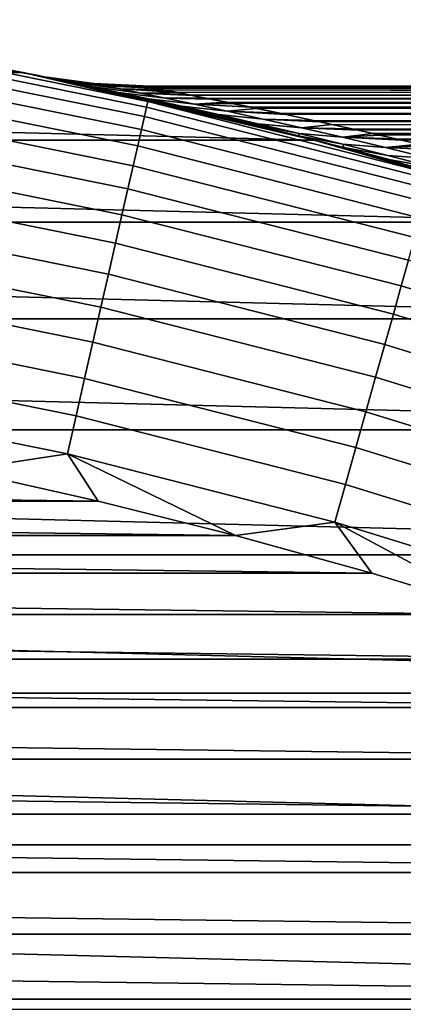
# Model space of a CAD drawing. Header units: metres. Extents: x -22 to 95, y -240 to 22.
# Tile 124 of 180: x 4.42 to 5.85, y 18.08 to 21.75. Entities that reach past the tile are written whole.
import ezdxf

# ---------------------------------------------------------------- set-up
doc = ezdxf.new("R2010")
doc.units = ezdxf.units.M
doc.layers.add('solid_10_151_013_XXX', color=7, linetype='CONTINUOUS')

msp = doc.modelspace()

# ---------------------------------------------------------------- linework, layer by layer
at = {"layer": 'solid_10_151_013_XXX'}
for points in [[(-4.428181, 21.549734), (-3.331645, 21.746273), (4.428181, 21.549734)], [(-3.331645, 21.746273), (3.331645, 21.746273), (4.428181, 21.549734)], [(3.331412, 21.746304, 133.5), (4.428568, 21.549658, 133.5), (4.468869, 21.541338, 84.122108), (3.331645, 21.746273)], [(3.819006, 21.658657, 133.647018), (4.428568, 21.549658, 133.5), (3.331412, 21.746304, 133.5)], [(3.331645, 21.746273), (4.469007, 21.541309, 83.891487), (4.478918, 21.539249, 83.659279), (4.428181, 21.549734)], [(3.331645, 21.746273), (4.468869, 21.541338, 84.122108), (4.469007, 21.541309, 83.891487)], [(4.893853, 21.441372, 133.647018), (3.819006, 21.658657, 133.647018), (3.81525, 21.637358, 133.792786), (4.88904, 21.420286, 133.792786)], [(4.893853, 21.441372, 133.647018), (4.428568, 21.549658, 133.5), (3.819006, 21.658657, 133.647018)], [(4.88904, 21.420286, 133.792786), (3.81525, 21.637358, 133.792786), (3.809029, 21.602077, 133.935715), (4.881069, 21.385361, 133.935715)], [(4.881069, 21.385361, 133.935715), (3.809029, 21.602077, 133.935715), (3.800403, 21.553158, 134.074432), (4.870015, 21.336931, 134.074432)], [(-5.514165, 21.297737), (-4.428181, 21.549734), (5.514165, 21.297737)], [(-4.428181, 21.549734), (4.428181, 21.549734), (5.514165, 21.297737)], [(4.870015, 21.336931, 134.074432), (3.800403, 21.553158, 134.074432), (3.789455, 21.49107, 134.207611), (4.855986, 21.275465, 134.207611)], [(5.61298, 21.271917, 80.292664), (5.514165, 21.297737), (4.428181, 21.549734), (5.507226, 21.299541, 80.486229)], [(5.408382, 21.324854, 80.674141), (5.507226, 21.299541, 80.486229), (4.428181, 21.549734)], [(5.315878, 21.348101, 80.856766), (5.408382, 21.324854, 80.674141), (4.428181, 21.549734)], [(5.292624, 21.353878, 80.90377), (5.315878, 21.348101, 80.856766), (4.428181, 21.549734)], [(5.229204, 21.369497, 81.034431), (5.292624, 21.353878, 80.90377), (4.428181, 21.549734)], [(5.148818, 21.389008, 81.206856), (5.229204, 21.369497, 81.034431), (4.428181, 21.549734)], [(5.074382, 21.40679, 81.37426), (5.148818, 21.389008, 81.206856), (4.428181, 21.549734)], [(5.005247, 21.423059, 81.537064), (5.074382, 21.40679, 81.37426), (4.428181, 21.549734)], [(4.941442, 21.437866, 81.695213), (5.005247, 21.423059, 81.537064), (4.428181, 21.549734)], [(4.883176, 21.451214, 81.84861), (4.941442, 21.437866, 81.695213), (4.428181, 21.549734)], [(4.780448, 21.47434, 82.143066), (4.883176, 21.451214, 81.84861), (4.428181, 21.549734)], [(4.695744, 21.493021, 82.421165), (4.780448, 21.47434, 82.143066), (4.428181, 21.549734)], [(4.626346, 21.508066, 82.686417), (4.695744, 21.493021, 82.421165), (4.428181, 21.549734)], [(4.571617, 21.519766, 82.939827), (4.626346, 21.508066, 82.686417), (4.428181, 21.549734)], [(4.529355, 21.5287, 83.185501), (4.571617, 21.519766, 82.939827), (4.428181, 21.549734)], [(4.498877, 21.535089, 83.424667), (4.529355, 21.5287, 83.185501), (4.428181, 21.549734)], [(4.478918, 21.539249, 83.659279), (4.498877, 21.535089, 83.424667), (4.428181, 21.549734)], [(4.428568, 21.549658, 133.5), (5.514356, 21.297697, 133.5), (4.479059, 21.539221, 84.353981), (4.468869, 21.541338, 84.122108)], [(4.893853, 21.441372, 133.647018), (5.514356, 21.297697, 133.5), (4.428568, 21.549658, 133.5)], [(4.508856, 21.533545, 84.000336), (4.469007, 21.541309, 83.891487), (4.468869, 21.541338, 84.122108)], [(4.520302, 21.531137, 84.325172), (4.468869, 21.541338, 84.122108), (4.479059, 21.539221, 84.353981)], [(4.520302, 21.531137, 84.325172), (4.508856, 21.533545, 84.000336), (4.468869, 21.541338, 84.122108)], [(4.52097, 21.531086, 83.675247), (4.478918, 21.539249, 83.659279), (4.469007, 21.541309, 83.891487)], [(4.508856, 21.533545, 84.000336), (4.52097, 21.531086, 83.675247), (4.469007, 21.541309, 83.891487)], [(4.52097, 21.531086, 83.675247), (4.555782, 21.523851, 83.352142), (4.498877, 21.535089, 83.424667), (4.478918, 21.539249, 83.659279)], [(5.514356, 21.297697, 133.5), (4.499774, 21.534903, 84.588127), (4.479059, 21.539221, 84.353981)], [(4.520302, 21.531137, 84.325172), (4.479059, 21.539221, 84.353981), (4.499774, 21.534903, 84.588127)], [(4.555782, 21.523851, 83.352142), (4.529355, 21.5287, 83.185501), (4.498877, 21.535089, 83.424667)], [(5.514356, 21.297697, 133.5), (4.531407, 21.528269, 84.827301), (4.499774, 21.534903, 84.588127)], [(4.555533, 21.52387, 84.64769), (4.499774, 21.534903, 84.588127), (4.531407, 21.528269, 84.827301)], [(4.555533, 21.52387, 84.64769), (4.520302, 21.531137, 84.325172), (4.499774, 21.534903, 84.588127)], [(4.691985, 21.508244, 84.000275), (4.703655, 21.505957, 83.687805), (4.52097, 21.531086, 83.675247), (4.508856, 21.533545, 84.000336)], [(4.703074, 21.50601, 84.312553), (4.691985, 21.508244, 84.000275), (4.508856, 21.533545, 84.000336), (4.520302, 21.531137, 84.325172)], [(4.737121, 21.49925, 84.622932), (4.703074, 21.50601, 84.312553), (4.520302, 21.531137, 84.325172), (4.555533, 21.52387, 84.64769)], [(4.703655, 21.505957, 83.687805), (4.737314, 21.499233, 83.376984), (4.555782, 21.523851, 83.352142), (4.52097, 21.531086, 83.675247)], [(4.612428, 21.51199, 83.033295), (4.571617, 21.519766, 82.939827), (4.529355, 21.5287, 83.185501)], [(4.555782, 21.523851, 83.352142), (4.612428, 21.51199, 83.033295), (4.529355, 21.5287, 83.185501)], [(5.514356, 21.297697, 133.5), (4.574786, 21.519093, 85.07341), (4.531407, 21.528269, 84.827301)], [(4.612813, 21.511959, 84.966415), (4.531407, 21.528269, 84.827301), (4.574786, 21.519093, 85.07341)], [(4.612813, 21.511959, 84.966415), (4.555533, 21.52387, 84.64769), (4.531407, 21.528269, 84.827301)], [(4.792548, 21.488146, 84.930168), (4.737121, 21.49925, 84.622932), (4.555533, 21.52387, 84.64769), (4.612813, 21.511959, 84.966415)], [(4.737314, 21.499233, 83.376984), (4.792184, 21.48818, 83.069656), (4.612428, 21.51199, 83.033295), (4.555782, 21.523851, 83.352142)], [(4.689553, 21.495718, 82.720299), (4.626346, 21.508066, 82.686417), (4.571617, 21.519766, 82.939827)], [(4.612428, 21.51199, 83.033295), (4.689553, 21.495718, 82.720299), (4.571617, 21.519766, 82.939827)], [(5.514356, 21.297697, 133.5), (4.630262, 21.507223, 85.327965), (4.574786, 21.519093, 85.07341)], [(4.690033, 21.495672, 85.279968), (4.574786, 21.519093, 85.07341), (4.630262, 21.507223, 85.327965)], [(4.690033, 21.495672, 85.279968), (4.612813, 21.511959, 84.966415), (4.574786, 21.519093, 85.07341)], [(4.792184, 21.48818, 83.069656), (4.867026, 21.472971, 82.767166), (4.689553, 21.495718, 82.720299), (4.612428, 21.51199, 83.033295)], [(4.867441, 21.472925, 85.233101), (4.792548, 21.488146, 84.930168), (4.612813, 21.511959, 84.966415), (4.690033, 21.495672, 85.279968)], [(4.855986, 21.275465, 134.207611), (3.789455, 21.49107, 134.207611), (3.776291, 21.416412, 134.333969), (4.839117, 21.201557, 134.333969)], [(4.689553, 21.495718, 82.720299), (4.784895, 21.475338, 82.413628), (4.695744, 21.493021, 82.421165), (4.626346, 21.508066, 82.686417)], [(5.514356, 21.297697, 133.5), (4.699998, 21.492092, 85.593475), (4.630262, 21.507223, 85.327965)], [(4.785089, 21.475304, 85.587006), (4.690033, 21.495672, 85.279968), (4.630262, 21.507223, 85.327965), (4.699998, 21.492092, 85.593475)], [(4.867026, 21.472971, 82.767166), (4.959743, 21.453852, 82.469963), (4.784895, 21.475338, 82.413628), (4.689553, 21.495718, 82.720299)], [(4.959891, 21.453825, 85.530594), (4.867441, 21.472925, 85.233101), (4.690033, 21.495672, 85.279968), (4.785089, 21.475304, 85.587006)], [(4.691985, 21.508244, 84.000275), (4.703074, 21.50601, 84.312553), (4.883918, 21.498003, 84.292992), (4.875038, 21.499708, 84.111885)], [(4.691985, 21.508244, 84.000275), (4.875038, 21.499708, 84.111885), (4.87432, 21.499891, 83.931732)], [(4.703655, 21.505957, 83.687805), (4.691985, 21.508244, 84.000275), (4.87432, 21.499891, 83.931732), (4.88148, 21.498554, 83.750595)], [(4.896092, 21.451155, 82.113625), (4.780448, 21.47434, 82.143066), (4.695744, 21.493021, 82.421165), (4.784895, 21.475338, 82.413628)], [(5.514356, 21.297697, 133.5), (4.784647, 21.473406, 85.870766), (4.699998, 21.492092, 85.593475)], [(4.895934, 21.451149, 85.886787), (4.785089, 21.475304, 85.587006), (4.699998, 21.492092, 85.593475), (4.784647, 21.473406, 85.870766)], [(4.737121, 21.49925, 84.622932), (4.901051, 21.494743, 84.47541), (4.883918, 21.498003, 84.292992), (4.703074, 21.50601, 84.312553)], [(4.703655, 21.505957, 83.687805), (4.88148, 21.498554, 83.750595), (4.896616, 21.495663, 83.568176)], [(4.703655, 21.505957, 83.687805), (4.896616, 21.495663, 83.568176), (4.920107, 21.491138, 83.382782), (4.737314, 21.499233, 83.376984)], [(4.737121, 21.49925, 84.622932), (4.792548, 21.488146, 84.930168), (4.961675, 21.483145, 84.851181), (4.926851, 21.489828, 84.661278)], [(4.737121, 21.49925, 84.622932), (4.926851, 21.489828, 84.661278), (4.901051, 21.494743, 84.47541)], [(4.792184, 21.48818, 83.069656), (4.737314, 21.499233, 83.376984), (4.920107, 21.491138, 83.382782), (4.952406, 21.48488, 83.193848)], [(5.020798, 21.423466, 81.82061), (4.883176, 21.451214, 81.84861), (4.780448, 21.47434, 82.143066), (4.896092, 21.451155, 82.113625)], [(5.514356, 21.297697, 133.5), (4.887316, 21.450272, 86.163452), (4.784647, 21.473406, 85.870766)], [(5.020617, 21.423466, 86.179543), (4.895934, 21.451149, 85.886787), (4.784647, 21.473406, 85.870766), (4.887316, 21.450272, 86.163452)], [(4.959743, 21.453852, 82.469963), (5.068148, 21.431082, 82.178375), (4.896092, 21.451155, 82.113625), (4.784895, 21.475338, 82.413628)], [(5.068006, 21.431082, 85.821983), (4.959891, 21.453825, 85.530594), (4.785089, 21.475304, 85.587006), (4.895934, 21.451149, 85.886787)], [(4.792184, 21.48818, 83.069656), (4.952406, 21.48488, 83.193848), (4.994295, 21.476736, 83.000099)], [(4.792184, 21.48818, 83.069656), (4.994295, 21.476736, 83.000099), (5.046819, 21.466473, 82.799767), (4.867026, 21.472971, 82.767166)], [(4.792548, 21.488146, 84.930168), (5.006146, 21.474499, 85.046867), (4.961675, 21.483145, 84.851181)], [(4.867441, 21.472925, 85.233101), (5.006146, 21.474499, 85.046867), (4.792548, 21.488146, 84.930168)], [(4.867441, 21.472925, 85.233101), (5.061215, 21.46368, 85.249168), (5.006146, 21.474499, 85.046867)], [(4.87432, 21.499891, 83.931732), (4.875038, 21.499708, 84.111885), (38, 21.49288, 83.446671)], [(4.88148, 21.498554, 83.750595), (4.87432, 21.499891, 83.931732), (38, 21.49288, 83.446671)], [(4.875038, 21.499708, 84.111885), (4.883918, 21.498003, 84.292992), (38, 21.49288, 83.446671)], [(4.896616, 21.495663, 83.568176), (4.88148, 21.498554, 83.750595), (38, 21.49288, 83.446671)], [(4.883918, 21.498003, 84.292992), (4.901051, 21.494743, 84.47541), (38, 21.49288, 83.446671)], [(4.920107, 21.491138, 83.382782), (4.896616, 21.495663, 83.568176), (38, 21.49288, 83.446671)], [(4.926851, 21.489828, 84.661278), (38, 21.49288, 84.553329), (38, 21.49288, 83.446671), (4.901051, 21.494743, 84.47541)], [(4.952406, 21.48488, 83.193848), (4.920107, 21.491138, 83.382782), (38, 21.49288, 83.446671), (38, 21.435877, 82.340897)], [(4.926851, 21.489828, 84.661278), (4.961675, 21.483145, 84.851181), (38, 21.49288, 84.553329)], [(4.994295, 21.476736, 83.000099), (4.952406, 21.48488, 83.193848), (38, 21.435877, 82.340897)], [(4.961675, 21.483145, 84.851181), (5.006146, 21.474499, 85.046867), (38, 21.49288, 84.553329)], [(5.046819, 21.466473, 82.799767), (4.994295, 21.476736, 83.000099), (38, 21.435877, 82.340897)], [(5.006146, 21.474499, 85.046867), (5.061215, 21.46368, 85.249168), (38, 21.49288, 84.553329)], [(5.061215, 21.46368, 85.249168), (5.127519, 21.450447, 85.45887), (38, 21.49288, 84.553329)], [(5.206871, 21.434441, 85.677719), (38, 21.435877, 85.659103), (38, 21.49288, 84.553329), (5.127519, 21.450447, 85.45887)], [(4.959743, 21.453852, 82.469963), (4.867026, 21.472971, 82.767166), (5.046819, 21.466473, 82.799767), (5.110701, 21.453804, 82.591362)], [(4.867441, 21.472925, 85.233101), (4.959891, 21.453825, 85.530594), (5.127519, 21.450447, 85.45887), (5.061215, 21.46368, 85.249168)], [(5.020798, 21.423466, 81.82061), (4.941442, 21.437866, 81.695213), (4.883176, 21.451214, 81.84861)], [(5.514356, 21.297697, 133.5), (4.945544, 21.436922, 86.315712), (4.887316, 21.450272, 86.163452)], [(5.020617, 21.423466, 86.179543), (4.887316, 21.450272, 86.163452), (4.945544, 21.436922, 86.315712)], [(5.956534, 21.17078, 133.647018), (4.893853, 21.441372, 133.647018), (4.88904, 21.420286, 133.792786), (5.950676, 21.149961, 133.792786)], [(5.956534, 21.17078, 133.647018), (5.514356, 21.297697, 133.5), (4.893853, 21.441372, 133.647018)], [(5.189923, 21.404917, 86.107414), (5.068006, 21.431082, 85.821983), (4.895934, 21.451149, 85.886787), (5.020617, 21.423466, 86.179543)], [(5.068148, 21.431082, 82.178375), (5.190061, 21.404917, 81.892731), (5.020798, 21.423466, 81.82061), (4.896092, 21.451155, 82.113625)], [(5.020798, 21.423466, 81.82061), (5.157053, 21.392529, 81.534546), (5.005247, 21.423059, 81.537064), (4.941442, 21.437866, 81.695213)], [(5.514356, 21.297697, 133.5), (5.009326, 21.422106, 86.472939), (4.945544, 21.436922, 86.315712)], [(5.15719, 21.3925, 86.465614), (5.020617, 21.423466, 86.179543), (4.945544, 21.436922, 86.315712), (5.009326, 21.422106, 86.472939)], [(5.068148, 21.431082, 82.178375), (4.959743, 21.453852, 82.469963), (5.110701, 21.453804, 82.591362), (5.187934, 21.438328, 82.372704)], [(5.068006, 21.431082, 85.821983), (5.206871, 21.434441, 85.677719), (5.127519, 21.450447, 85.45887), (4.959891, 21.453825, 85.530594)], [(5.110701, 21.453804, 82.591362), (5.046819, 21.466473, 82.799767), (38, 21.435877, 82.340897)], [(5.068148, 21.431082, 82.178375), (5.187934, 21.438328, 82.372704), (5.279123, 21.419647, 82.142921)], [(5.187934, 21.438328, 82.372704), (5.110701, 21.453804, 82.591362), (38, 21.435877, 82.340897)], [(5.279123, 21.419647, 82.142921), (5.187934, 21.438328, 82.372704), (38, 21.435877, 82.340897)], [(4.839117, 21.201557, 134.333969), (3.776291, 21.416412, 134.333969), (3.761038, 21.329906, 134.452271), (4.819571, 21.115919, 134.452271)], [(5.950676, 21.149961, 133.792786), (4.88904, 21.420286, 133.792786), (4.881069, 21.385361, 133.935715), (5.940974, 21.115477, 133.935715)], [(5.157053, 21.392529, 81.534546), (5.074382, 21.40679, 81.37426), (5.005247, 21.423059, 81.537064)], [(5.514356, 21.297697, 133.5), (5.078442, 21.405827, 86.635056), (5.009326, 21.422106, 86.472939)], [(5.15719, 21.3925, 86.465614), (5.009326, 21.422106, 86.472939), (5.078442, 21.405827, 86.635056)], [(5.323784, 21.375538, 86.387123), (5.189923, 21.404917, 86.107414), (5.020617, 21.423466, 86.179543), (5.15719, 21.3925, 86.465614)], [(5.190061, 21.404917, 81.892731), (5.323633, 21.375568, 81.613052), (5.157053, 21.392529, 81.534546), (5.020798, 21.423466, 81.82061)], [(5.189923, 21.404917, 86.107414), (5.299789, 21.415331, 85.906212), (5.206871, 21.434441, 85.677719), (5.068006, 21.431082, 85.821983)], [(5.068148, 21.431082, 82.178375), (5.279123, 21.419647, 82.142921), (5.386782, 21.397232, 81.900368), (5.190061, 21.404917, 81.892731)], [(5.157053, 21.392529, 81.534546), (5.303397, 21.358526, 81.254944), (5.148818, 21.389008, 81.206856), (5.074382, 21.40679, 81.37426)], [(5.514356, 21.297697, 133.5), (5.15287, 21.388033, 86.801926), (5.078442, 21.405827, 86.635056)], [(5.303712, 21.358479, 86.745316), (5.15719, 21.3925, 86.465614), (5.078442, 21.405827, 86.635056), (5.15287, 21.388033, 86.801926)], [(5.189923, 21.404917, 86.107414), (5.408753, 21.392563, 86.146675), (5.299789, 21.415331, 85.906212)], [(5.189923, 21.404917, 86.107414), (5.323784, 21.375538, 86.387123), (5.534157, 21.36569, 86.399429), (5.408753, 21.392563, 86.146675)], [(5.190061, 21.404917, 81.892731), (5.386782, 21.397232, 81.900368), (5.511317, 21.370611, 81.644791), (5.323633, 21.375568, 81.613052)], [(5.206871, 21.434441, 85.677719), (5.299789, 21.415331, 85.906212), (38, 21.435877, 85.659103)], [(5.386782, 21.397232, 81.900368), (5.279123, 21.419647, 82.142921), (38, 21.435877, 82.340897), (38, 21.321995, 81.23912)], [(5.299789, 21.415331, 85.906212), (5.408753, 21.392563, 86.146675), (38, 21.435877, 85.659103)], [(5.408753, 21.392563, 86.146675), (5.534157, 21.36569, 86.399429), (38, 21.435877, 85.659103)], [(5.534157, 21.36569, 86.399429), (5.678364, 21.334038, 86.666245), (38, 21.435877, 85.659103)], [(5.757469, 21.316256, 86.804863), (38, 21.321995, 86.76088), (38, 21.435877, 85.659103), (5.678364, 21.334038, 86.666245)], [(5.940974, 21.115477, 133.935715), (4.881069, 21.385361, 133.935715), (4.870015, 21.336931, 134.074432), (5.92752, 21.067657, 134.074432)], [(5.458394, 21.32163, 80.981277), (5.229204, 21.369497, 81.034431), (5.148818, 21.389008, 81.206856), (5.303397, 21.358526, 81.254944)], [(5.514356, 21.297697, 133.5), (5.23329, 21.368498, 86.973969), (5.15287, 21.388033, 86.801926)], [(5.303712, 21.358479, 86.745316), (5.15287, 21.388033, 86.801926), (5.23329, 21.368498, 86.973969)], [(5.323633, 21.375568, 81.613052), (5.467431, 21.343197, 81.338959), (5.303397, 21.358526, 81.254944), (5.157053, 21.392529, 81.534546)], [(5.467733, 21.343147, 86.661308), (5.323784, 21.375538, 86.387123), (5.15719, 21.3925, 86.465614), (5.303712, 21.358479, 86.745316)], [(5.458394, 21.32163, 80.981277), (5.292624, 21.353878, 80.90377), (5.229204, 21.369497, 81.034431)], [(5.514356, 21.297697, 133.5), (5.292827, 21.353828, 87.096451), (5.23329, 21.368498, 86.973969)], [(5.458577, 21.321589, 87.019043), (5.303712, 21.358479, 86.745316), (5.23329, 21.368498, 86.973969), (5.292827, 21.353828, 87.096451)], [(5.467431, 21.343197, 81.338959), (5.323633, 21.375568, 81.613052), (5.511317, 21.370611, 81.644791), (5.580781, 21.355539, 81.511833)], [(5.323784, 21.375538, 86.387123), (5.467733, 21.343147, 86.661308), (5.678364, 21.334038, 86.666245), (5.534157, 21.36569, 86.399429)], [(5.511317, 21.370611, 81.644791), (5.386782, 21.397232, 81.900368), (38, 21.321995, 81.23912)], [(5.580781, 21.355539, 81.511833), (5.511317, 21.370611, 81.644791), (38, 21.321995, 81.23912)], [(4.819571, 21.115919, 134.452271), (3.761038, 21.329906, 134.452271), (3.743843, 21.232388, 134.561386), (4.797536, 21.019379, 134.561386)], [(5.92752, 21.067657, 134.074432), (4.870015, 21.336931, 134.074432), (4.855986, 21.275465, 134.207611), (5.910444, 21.006968, 134.207611)], [(5.458394, 21.32163, 80.981277), (5.455658, 21.312958, 80.63253), (5.315878, 21.348101, 80.856766), (5.292624, 21.353878, 80.90377)], [(5.514356, 21.297697, 133.5), (5.320081, 21.347054, 87.151474), (5.292827, 21.353828, 87.096451)], [(5.458577, 21.321589, 87.019043), (5.292827, 21.353828, 87.096451), (5.320081, 21.347054, 87.151474), (5.455782, 21.312914, 87.367805)], [(5.467431, 21.343197, 81.338959), (5.620046, 21.307951, 81.070045), (5.458394, 21.32163, 80.981277), (5.303397, 21.358526, 81.254944)], [(5.620217, 21.307911, 86.930275), (5.467733, 21.343147, 86.661308), (5.303712, 21.358479, 86.745316), (5.458577, 21.321589, 87.019043)], [(5.455658, 21.312958, 80.63253), (5.408382, 21.324854, 80.674141), (5.315878, 21.348101, 80.856766)], [(5.514356, 21.297697, 133.5), (5.412786, 21.323736, 87.33419), (5.320081, 21.347054, 87.151474)], [(5.455782, 21.312914, 87.367805), (5.320081, 21.347054, 87.151474), (5.412786, 21.323736, 87.33419)], [(5.467431, 21.343197, 81.338959), (5.580781, 21.355539, 81.511833), (5.654968, 21.339214, 81.375511)], [(5.620046, 21.307951, 81.070045), (5.467431, 21.343197, 81.338959), (5.654968, 21.339214, 81.375511), (5.733916, 21.321566, 81.235786)], [(5.467733, 21.343147, 86.661308), (5.620217, 21.307911, 86.930275), (5.757469, 21.316256, 86.804863), (5.678364, 21.334038, 86.666245)], [(5.654968, 21.339214, 81.375511), (5.580781, 21.355539, 81.511833), (38, 21.321995, 81.23912)], [(5.733916, 21.321566, 81.235786), (5.654968, 21.339214, 81.375511), (38, 21.321995, 81.23912)], [(-6.586304, 20.990967), (-5.514165, 21.297737), (6.586304, 20.990967)], [(-5.514165, 21.297737), (5.514165, 21.297737), (6.586304, 20.990967)], [(5.455658, 21.312958, 80.63253), (5.507226, 21.299541, 80.486229), (5.408382, 21.324854, 80.674141)], [(5.514356, 21.297697, 133.5), (5.511846, 21.298346, 87.522278), (5.412786, 21.323736, 87.33419)], [(5.455782, 21.312914, 87.367805), (5.412786, 21.323736, 87.33419), (5.511846, 21.298346, 87.522278)], [(5.458394, 21.32163, 80.981277), (5.620629, 21.28199, 80.713036), (5.455658, 21.312958, 80.63253)], [(5.620629, 21.28199, 80.713036), (5.624369, 21.269514, 80.367424), (5.507226, 21.299541, 80.486229), (5.455658, 21.312958, 80.63253)], [(5.455782, 21.312914, 87.367805), (5.62075, 21.28195, 87.287285), (5.458577, 21.321589, 87.019043)], [(5.62075, 21.28195, 87.287285), (5.455782, 21.312914, 87.367805), (5.511846, 21.298346, 87.522278), (5.624578, 21.269464, 87.632858)], [(5.620046, 21.307951, 81.070045), (5.780087, 21.269972, 80.805908), (5.620629, 21.28199, 80.713036), (5.458394, 21.32163, 80.981277)], [(5.780203, 21.269936, 87.194405), (5.620217, 21.307911, 86.930275), (5.458577, 21.321589, 87.019043), (5.62075, 21.28195, 87.287285)], [(5.624369, 21.269514, 80.367424), (5.61298, 21.271917, 80.292664), (5.507226, 21.299541, 80.486229)], [(5.514356, 21.297697, 133.5), (5.617767, 21.270653, 87.715912), (5.511846, 21.298346, 87.522278)], [(5.624578, 21.269464, 87.632858), (5.511846, 21.298346, 87.522278), (5.617767, 21.270653, 87.715912)], [(6.713882, 20.950508, 78.532417), (6.586304, 20.990967), (5.514165, 21.297737), (6.549789, 21.002386, 78.774696)], [(6.471724, 21.026573, 78.891647), (6.549789, 21.002386, 78.774696), (5.514165, 21.297737)], [(6.393286, 21.050556, 79.010513), (6.471724, 21.026573, 78.891647), (5.514165, 21.297737)], [(6.244968, 21.095032, 79.239426), (6.393286, 21.050556, 79.010513), (5.514165, 21.297737)], [(6.104276, 21.136173, 79.461929), (6.244968, 21.095032, 79.239426), (5.514165, 21.297737)], [(5.97059, 21.174326, 79.678589), (6.104276, 21.136173, 79.461929), (5.514165, 21.297737)], [(5.84431, 21.209528, 79.88913), (5.97059, 21.174326, 79.678589), (5.514165, 21.297737)], [(5.725298, 21.241962, 80.093681), (5.84431, 21.209528, 79.88913), (5.514165, 21.297737)], [(5.61298, 21.271917, 80.292664), (5.725298, 21.241962, 80.093681), (5.514165, 21.297737)], [(5.514356, 21.297697, 133.5), (6.585989, 20.991064, 133.5), (5.730198, 21.240641, 87.914886), (5.617767, 21.270653, 87.715912)], [(5.956534, 21.17078, 133.647018), (6.585989, 20.991064, 133.5), (5.514356, 21.297697, 133.5)], [(5.620046, 21.307951, 81.070045), (5.733916, 21.321566, 81.235786), (5.817983, 21.302496, 81.092484)], [(5.780087, 21.269972, 80.805908), (5.620046, 21.307951, 81.070045), (5.817983, 21.302496, 81.092484), (5.907391, 21.281918, 80.945496)], [(5.620217, 21.307911, 86.930275), (5.841671, 21.297054, 86.947113), (5.757469, 21.316256, 86.804863)], [(5.620217, 21.307911, 86.930275), (5.780203, 21.269936, 87.194405), (5.931253, 21.276344, 87.093086), (5.841671, 21.297054, 86.947113)], [(5.817983, 21.302496, 81.092484), (5.733916, 21.321566, 81.235786), (38, 21.321995, 81.23912), (38, 21.151663, 80.14547)], [(5.757469, 21.316256, 86.804863), (5.841671, 21.297054, 86.947113), (38, 21.321995, 86.76088)], [(5.907391, 21.281918, 80.945496), (5.817983, 21.302496, 81.092484), (38, 21.151663, 80.14547)], [(5.841671, 21.297054, 86.947113), (5.931253, 21.276344, 87.093086), (38, 21.321995, 86.76088)], [(5.910444, 21.006968, 134.207611), (4.855986, 21.275465, 134.207611), (4.839117, 21.201557, 134.333969), (5.889912, 20.933992, 134.333969)], [(5.798285, 21.223564, 80.107285), (5.725298, 21.241962, 80.093681), (5.61298, 21.271917, 80.292664)], [(5.624369, 21.269514, 80.367424), (5.798285, 21.223564, 80.107285), (5.61298, 21.271917, 80.292664)], [(5.798523, 21.223511, 87.892975), (5.624578, 21.269464, 87.632858), (5.617767, 21.270653, 87.715912), (5.730198, 21.240641, 87.914886)], [(5.620629, 21.28199, 80.713036), (5.789043, 21.239721, 80.449753), (5.624369, 21.269514, 80.367424)], [(5.780087, 21.269972, 80.805908), (5.9465, 21.229364, 80.546173), (5.789043, 21.239721, 80.449753), (5.620629, 21.28199, 80.713036)], [(5.624578, 21.269464, 87.632858), (5.789255, 21.239672, 87.550522), (5.62075, 21.28195, 87.287285)], [(5.946709, 21.229317, 87.454094), (5.780203, 21.269936, 87.194405), (5.62075, 21.28195, 87.287285), (5.789255, 21.239672, 87.550522)], [(5.962887, 21.194902, 80.191017), (5.798285, 21.223564, 80.107285), (5.624369, 21.269514, 80.367424), (5.789043, 21.239721, 80.449753)], [(5.624578, 21.269464, 87.632858), (5.798523, 21.223511, 87.892975), (5.963118, 21.194851, 87.809242), (5.789255, 21.239672, 87.550522)], [(5.780087, 21.269972, 80.805908), (5.907391, 21.281918, 80.945496), (6.001827, 21.259781, 80.795052)], [(5.9465, 21.229364, 80.546173), (5.780087, 21.269972, 80.805908), (6.001827, 21.259781, 80.795052), (6.101595, 21.235975, 80.64093)], [(5.946709, 21.229317, 87.454094), (6.025911, 21.254072, 87.242599), (5.931253, 21.276344, 87.093086), (5.780203, 21.269936, 87.194405)], [(4.797536, 21.019379, 134.561386), (3.743843, 21.232388, 134.561386), (3.724871, 21.124794, 134.660263), (4.773225, 20.912867, 134.660263)], [(5.798285, 21.223564, 80.107285), (5.84431, 21.209528, 79.88913), (5.725298, 21.241962, 80.093681)], [(6.585989, 20.991064, 133.5), (5.849297, 21.208153, 88.119377), (5.730198, 21.240641, 87.914886)], [(5.798523, 21.223511, 87.892975), (5.730198, 21.240641, 87.914886), (5.849297, 21.208153, 88.119377)], [(5.9465, 21.229364, 80.546173), (6.118526, 21.186197, 80.290497), (5.962887, 21.194902, 80.191017), (5.789043, 21.239721, 80.449753)], [(6.118755, 21.186148, 87.709763), (5.946709, 21.229317, 87.454094), (5.789255, 21.239672, 87.550522), (5.963118, 21.194851, 87.809242)], [(5.962887, 21.194902, 80.191017), (5.976696, 21.175182, 79.851646), (5.84431, 21.209528, 79.88913), (5.798285, 21.223564, 80.107285)], [(5.963118, 21.194851, 87.809242), (5.798523, 21.223511, 87.892975), (5.849297, 21.208153, 88.119377), (5.976857, 21.175133, 88.148636)], [(5.889912, 20.933992, 134.333969), (4.839117, 21.201557, 134.333969), (4.819571, 21.115919, 134.452271), (5.866121, 20.849436, 134.452271)], [(5.976696, 21.175182, 79.851646), (5.97059, 21.174326, 79.678589), (5.84431, 21.209528, 79.88913)], [(4.773225, 20.912867, 134.660263), (3.724871, 21.124794, 134.660263), (3.704307, 21.008167, 134.74794), (4.746873, 20.797409, 134.74794)], [(5.866121, 20.849436, 134.452271), (4.819571, 21.115919, 134.452271), (4.797536, 21.019379, 134.561386), (5.839302, 20.754112, 134.561386)], [(4.746873, 20.797409, 134.74794), (3.704307, 21.008167, 134.74794), (3.682348, 20.883633, 134.823578), (4.718733, 20.674122, 134.823578)], [(5.839302, 20.754112, 134.561386), (4.797536, 21.019379, 134.561386), (4.773225, 20.912867, 134.660263), (5.809712, 20.648943, 134.660263)], [(-7.640665, 20.630566), (-6.586304, 20.990967), (7.640665, 20.630566)], [(-6.586304, 20.990967), (6.586304, 20.990967), (7.640665, 20.630566)], [(5.809712, 20.648943, 134.660263), (4.773225, 20.912867, 134.660263), (4.746873, 20.797409, 134.74794), (5.777637, 20.534945, 134.74794)], [(4.718733, 20.674122, 134.823578), (3.682348, 20.883633, 134.823578), (3.659206, 20.75239, 134.886444), (4.689079, 20.544195, 134.886444)], [(6.898088, 20.531116, 134.452271), (5.866121, 20.849436, 134.452271), (5.839302, 20.754112, 134.561386), (6.86655, 20.437248, 134.561386)], [(5.777637, 20.534945, 134.74794), (4.746873, 20.797409, 134.74794), (4.718733, 20.674122, 134.823578), (5.743388, 20.413214, 134.823578)], [(4.689079, 20.544195, 134.886444), (3.659206, 20.75239, 134.886444), (3.635105, 20.615705, 134.935928), (4.658195, 20.408884, 134.935928)], [(6.86655, 20.437248, 134.561386), (5.839302, 20.754112, 134.561386), (5.809712, 20.648943, 134.660263), (6.831755, 20.333685, 134.660263)], [(5.743388, 20.413214, 134.823578), (4.718733, 20.674122, 134.823578), (4.689079, 20.544195, 134.886444), (5.707294, 20.284927, 134.886444)], [(-8.67542, 20.217243), (-7.640665, 20.630566), (8.67542, 20.217243)], [(-7.640665, 20.630566), (7.640665, 20.630566), (8.67542, 20.217243)], [(6.831755, 20.333685, 134.660263), (5.809712, 20.648943, 134.660263), (5.777637, 20.534945, 134.74794), (6.794038, 20.221426, 134.74794)], [(4.658195, 20.408884, 134.935928), (3.635105, 20.615705, 134.935928), (3.610277, 20.474899, 134.971558), (4.626379, 20.269489, 134.971558)], [(5.707294, 20.284927, 134.886444), (4.689079, 20.544195, 134.886444), (4.658195, 20.408884, 134.935928), (5.669703, 20.151321, 134.935928)], [(6.794038, 20.221426, 134.74794), (5.777637, 20.534945, 134.74794), (5.743388, 20.413214, 134.823578), (6.753763, 20.101555, 134.823578)], [(4.626379, 20.269489, 134.971558), (3.610277, 20.474899, 134.971558), (3.584962, 20.331329, 134.992981), (4.593939, 20.127361, 134.992981)], [(5.669703, 20.151321, 134.935928), (4.658195, 20.408884, 134.935928), (4.626379, 20.269489, 134.971558), (5.630979, 20.013687, 134.971558)], [(6.753763, 20.101555, 134.823578), (5.743388, 20.413214, 134.823578), (5.707294, 20.284927, 134.886444), (6.711319, 19.975225, 134.886444)], [(4.593939, 20.127361, 134.992981), (3.584962, 20.331329, 134.992981), (4.193497, 20.066502, 135)], [(5.630979, 20.013687, 134.971558), (4.626379, 20.269489, 134.971558), (4.593939, 20.127361, 134.992981), (5.591495, 19.873352, 134.992981)], [(6.711319, 19.975225, 134.886444), (5.707294, 20.284927, 134.886444), (5.669703, 20.151321, 134.935928), (6.667115, 19.84366, 134.935928)], [(-9.688865, 19.751606), (-8.67542, 20.217243), (9.688865, 19.751606)], [(-8.67542, 20.217243), (8.67542, 20.217243), (9.688865, 19.751606)], [(4.593939, 20.127361, 134.992981), (4.193497, 20.066502, 135), (4.708712, 19.951891, 135)], [(4.593939, 20.127361, 134.992981), (4.708712, 19.951891, 135), (5.220999, 19.824003, 135)], [(5.591495, 19.873352, 134.992981), (4.593939, 20.127361, 134.992981), (5.220999, 19.824003, 135)], [(6.667115, 19.84366, 134.935928), (5.669703, 20.151321, 134.935928), (5.630979, 20.013687, 134.971558), (6.621579, 19.708128, 134.971558)], [(4.708712, 19.951891, 135), (-4.19376, 20.066446, 135), (-4.708974, 19.951828, 135)], [(4.708712, 19.951891, 135), (4.193497, 20.066502, 135), (-4.19376, 20.066446, 135)], [(6.621579, 19.708128, 134.971558), (5.630979, 20.013687, 134.971558), (5.591495, 19.873352, 134.992981), (6.575149, 19.569935, 134.992981)], [(5.220999, 19.824003, 135), (-4.708974, 19.951828, 135), (-5.221259, 19.823935, 135)], [(5.220999, 19.824003, 135), (4.708712, 19.951891, 135), (-4.708974, 19.951828, 135)], [(5.591495, 19.873352, 134.992981), (5.220999, 19.824003, 135), (5.729628, 19.68302, 135)], [(5.591495, 19.873352, 134.992981), (5.729628, 19.68302, 135), (6.23465, 19.528927, 135)], [(6.575149, 19.569935, 134.992981), (5.591495, 19.873352, 134.992981), (6.23465, 19.528927, 135)], [(5.729628, 19.68302, 135), (-5.221259, 19.823935, 135), (-5.729886, 19.682945, 135)], [(5.729628, 19.68302, 135), (5.220999, 19.824003, 135), (-5.221259, 19.823935, 135)], [(-10.676941, 19.23546), (-9.688865, 19.751606), (10.676941, 19.23546)], [(-9.688865, 19.751606), (9.688865, 19.751606), (10.676941, 19.23546)], [(6.23465, 19.528927, 135), (-5.729886, 19.682945, 135), (-6.234906, 19.528847, 135)], [(6.23465, 19.528927, 135), (5.729628, 19.68302, 135), (-5.729886, 19.682945, 135)], [(6.735352, 19.361946, 135), (-6.234906, 19.528847, 135), (-6.735606, 19.361858, 135)], [(6.735352, 19.361946, 135), (6.23465, 19.528927, 135), (-6.234906, 19.528847, 135)], [(7.231763, 19.18206, 135), (-6.735606, 19.361858, 135), (-7.232015, 19.181967, 135)], [(7.231763, 19.18206, 135), (6.735352, 19.361946, 135), (-6.735606, 19.361858, 135)], [(-11.63683, 18.67041), (-10.676941, 19.23546), (11.63683, 18.67041)], [(-10.676941, 19.23546), (10.676941, 19.23546), (11.63683, 18.67041)], [(7.723218, 18.989519, 135), (-7.232015, 19.181967, 135), (-7.723466, 18.989418, 135)], [(7.723218, 18.989519, 135), (7.231763, 19.18206, 135), (-7.232015, 19.181967, 135)], [(8.209695, 18.784323, 135), (-7.723466, 18.989418, 135), (-8.209941, 18.784214, 135)], [(8.209695, 18.784323, 135), (7.723218, 18.989519, 135), (-7.723466, 18.989418, 135)], [(8.690605, 18.566727, 135), (-8.209941, 18.784214, 135), (-8.690848, 18.566614, 135)], [(8.690605, 18.566727, 135), (8.209695, 18.784323, 135), (-8.209941, 18.784214, 135)], [(-12.567911, 18.056787), (-11.63683, 18.67041), (12.567911, 18.056787)], [(-11.63683, 18.67041), (11.63683, 18.67041), (12.567911, 18.056787)], [(9.165852, 18.336767, 135), (-8.690848, 18.566614, 135), (-9.166091, 18.336647, 135)], [(9.165852, 18.336767, 135), (8.690605, 18.566727, 135), (-8.690848, 18.566614, 135)], [(9.63495, 18.094688, 135), (-9.166091, 18.336647, 135), (-9.635186, 18.094563, 135)], [(9.63495, 18.094688, 135), (9.165852, 18.336767, 135), (-9.166091, 18.336647, 135)], [(10.097699, 17.84058, 135), (-9.635186, 18.094563, 135), (-10.097932, 17.840448, 135)], [(10.097699, 17.84058, 135), (9.63495, 18.094688, 135), (-9.635186, 18.094563, 135)]]:
    msp.add_3dface(points, dxfattribs=at)

doc.saveas('drawing.dxf')
